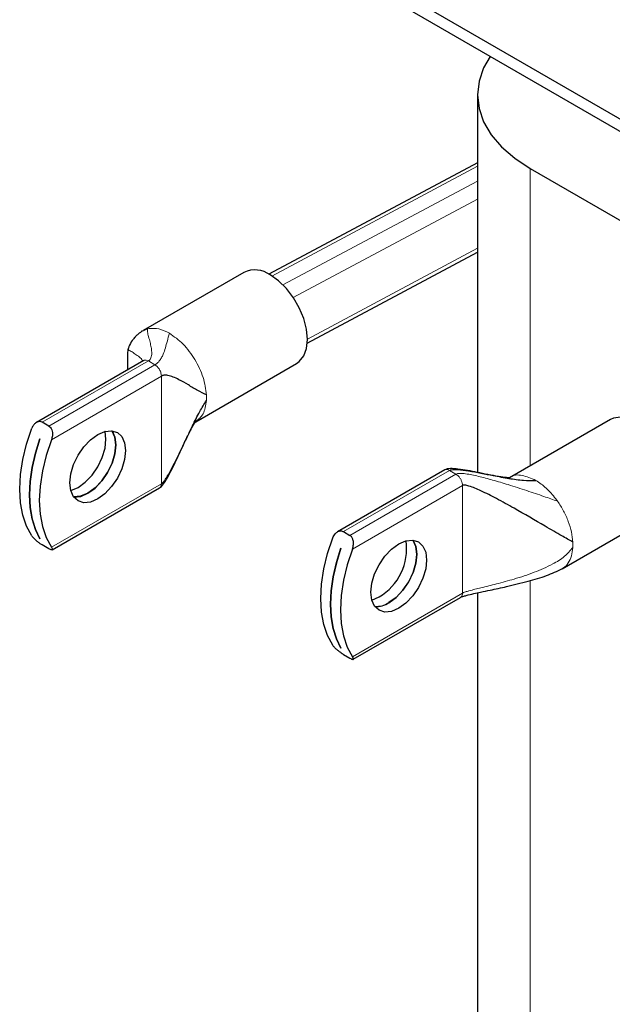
# Model space of a CAD drawing. Header units: millimetres. Extents: x 5 to 418, y 2 to 292.
# Tile 8 of 16: x 210 to 231, y 99 to 134. Entities that reach past the tile are written whole.
import ezdxf

# ---------------------------------------------------------------- set-up
doc = ezdxf.new("R2010")
doc.units = ezdxf.units.MM

msp = doc.modelspace()

# ---------------------------------------------------------------- linework, layer by layer
at = {"color": 7, "linetype": 'Continuous', "lineweight": 25}
for p, q in [((218.537, 137.3224), (272.0886, 106.4078)), ((218.537, 136.8869), (272.0886, 105.9723)), ((226.1849, 130.8436), (226.1849, 117.447)), ((226.1849, 128.4356), (218.7736, 124.4827)), ((228.0594, 128.2311), (235.2247, 124.0946)), ((220.1409, 122.0385), (226.1849, 125.2621)), ((217.8926, 124.5461), (214.31, 122.4778)), ((214.3308, 121.4185), (210.5207, 119.2189)), ((216.1765, 119.2446), (219.7592, 121.3128)), ((210.9629, 119.0945), (210.7303, 119.2287)), ((230.9034, 119.3259), (227.3207, 117.2577)), ((210.6415, 118.6415), (210.6434, 118.6404)), ((225.0223, 117.5373), (221.2123, 115.3378)), ((211.0822, 114.6973), (214.8923, 116.8968)), ((229.1872, 114.0244), (232.7699, 116.0927)), ((221.4218, 115.3475), (221.6543, 115.2133)), ((210.6424, 115.0928), (210.6415, 115.0923)), ((210.6434, 115.0912), (210.6415, 115.0923)), ((210.9629, 114.7396), (210.7303, 114.8739)), ((221.333, 114.7603), (221.3349, 114.7592)), ((221.7735, 110.816), (225.5837, 113.0155)), ((226.1849, 113.1746), (226.1849, 97.5287)), ((221.3339, 111.2116), (221.333, 111.211)), ((221.3349, 111.2099), (221.333, 111.211)), ((221.4218, 110.9926), (221.6543, 110.8584))]:
    msp.add_line(p, q, dxfattribs=at)
at = {"color": 7, "linetype": 'Continuous', "lineweight": 18}
for p, q in [((218.887, 124.4167), (226.1849, 128.3091)), ((228.0594, 128.2311), (228.0594, 117.6841)), ((219.2772, 124.1012), (226.1849, 127.7855)), ((219.6427, 123.6552), (226.1849, 127.1445)), ((220.1458, 122.1803), (226.1849, 125.4013)), ((214.2951, 122.4606), (214.4674, 122.5422)), ((214.4674, 122.5422), (214.5306, 122.5556)), ((214.4953, 121.4022), (210.7303, 119.2287)), ((214.7278, 121.2679), (210.9629, 119.0945)), ((214.4953, 121.4022), (214.4128, 121.4323)), ((214.7278, 121.2679), (214.4953, 121.4022)), ((211.0532, 118.6096), (214.9604, 120.8651)), ((214.9604, 117.0474), (214.9604, 120.8651)), ((221.4218, 115.3475), (225.1867, 117.521)), ((221.6543, 115.2133), (225.4193, 117.3867)), ((225.4193, 117.3867), (225.1867, 117.521)), ((225.5017, 117.3217), (225.4193, 117.3867)), ((214.9604, 117.0474), (211.0532, 114.7918)), ((225.6518, 116.9839), (221.7447, 114.7284)), ((225.6518, 113.1661), (225.6518, 116.9839)), ((228.9666, 116.5126), (229.0298, 116.4263)), ((228.0594, 113.6104), (228.0594, 94.9162)), ((221.7447, 110.9106), (225.6518, 113.1661))]:
    msp.add_line(p, q, dxfattribs=at)
at = {"color": 7, "linetype": 'Continuous', "lineweight": 25, "flags": 128}
for points in [[(226.6386, 132.21), (226.4029, 131.7998), (226.2396, 131.3259), (226.1849, 130.8436), (226.2396, 130.3614), (226.4029, 129.8874), (226.672, 129.4297), (227.0423, 128.9963), (227.5074, 128.5945), (228.0594, 128.2311)], [(219.7592, 121.3128), (219.8579, 121.3834), (220.0151, 121.5816), (220.1127, 121.8474), (220.1458, 122.1674), (220.1127, 122.5257), (220.0151, 122.9042), (219.8579, 123.284), (219.6489, 123.646), (219.3986, 123.9721), (219.1196, 124.2459), (218.8259, 124.4536)], [(232.7699, 116.0927), (232.8686, 116.1632), (233.0259, 116.3614), (233.1235, 116.6273), (233.1566, 116.9473), (233.1235, 117.3056), (233.0259, 117.6841), (232.8686, 118.0639), (232.6596, 118.4259), (232.4094, 118.752), (232.1304, 119.0257), (231.8367, 119.2335), (231.5429, 119.3648), (231.264, 119.4132), (231.0137, 119.3761), (230.9034, 119.3259)], [(210.3555, 115.1946), (210.1698, 115.5369), (210.035, 115.9322), (209.9532, 116.3741), (209.9258, 116.8554), (209.9532, 117.3683), (210.035, 117.9046), (210.1698, 118.4556), (210.3555, 119.0123)], [(212.6976, 118.7931), (212.9539, 118.9021), (213.1926, 118.9257), (213.3976, 118.8624), (213.555, 118.7165), (213.6539, 118.4979), (213.6876, 118.2215), (213.6539, 117.9061), (213.555, 117.5733), (213.3976, 117.2458), (213.1926, 116.9457), (212.9539, 116.6937), (212.6976, 116.5068), (212.4414, 116.3979), (212.2027, 116.3742), (211.9976, 116.4376), (211.8403, 116.5835), (211.7414, 116.8021), (211.7077, 117.0785), (211.7414, 117.3938), (211.8403, 117.7266), (211.9976, 118.0542), (212.2027, 118.3543), (212.4414, 118.6063), (212.6976, 118.7931)], [(211.7419, 116.8002), (211.7437, 116.8006), (212, 116.9096), (212.2562, 117.0965), (212.4949, 117.3485), (212.7, 117.6485), (212.8573, 117.9761), (212.9562, 118.3089), (212.9899, 118.6242), (212.9562, 118.9006), (212.9557, 118.9026)], [(213.2005, 118.925), (213.2052, 118.9184), (213.3041, 118.6998), (213.3378, 118.4234), (213.3041, 118.1081), (213.2052, 117.7753), (213.0479, 117.4477), (212.8428, 117.1477), (212.6041, 116.8956), (212.3479, 116.7088), (212.0916, 116.5998), (211.8529, 116.5762), (211.845, 116.5769)], [(211.8457, 116.576), (211.8548, 116.5751), (212.0935, 116.5987), (212.3497, 116.7077), (212.606, 116.8945), (212.8447, 117.1466), (213.0497, 117.4466), (213.2071, 117.7742), (213.306, 118.107), (213.3397, 118.4223), (213.306, 118.6987), (213.2071, 118.9173), (213.2017, 118.9249)], [(210.6415, 115.0923), (210.4823, 115.4221), (210.3669, 115.796), (210.2971, 116.2087), (210.2737, 116.6545), (210.2971, 117.1274), (210.3669, 117.6207), (210.4823, 118.1277), (210.6415, 118.6415)], [(210.6434, 118.6404), (210.4841, 118.1267), (210.3688, 117.6196), (210.299, 117.1263), (210.2756, 116.6534), (210.299, 116.2076), (210.3688, 115.7949), (210.4841, 115.421), (210.6434, 115.0912)], [(211.0532, 118.6096), (210.8675, 118.0528), (210.7327, 117.5018), (210.6509, 116.9655), (210.6235, 116.4526), (210.6509, 115.9713), (210.7327, 115.5295), (210.8675, 115.1342), (211.0532, 114.7918)], [(221.047, 111.3133), (220.8613, 111.6557), (220.7264, 112.051), (220.6446, 112.4929), (220.6172, 112.9741), (220.6446, 113.4871), (220.7264, 114.0233), (220.8613, 114.5743), (221.047, 115.1311)], [(223.3891, 112.6256), (223.1329, 112.5167), (222.8941, 112.493), (222.6891, 112.5563), (222.5318, 112.7023), (222.4329, 112.9209), (222.3991, 113.1973), (222.4329, 113.5126), (222.5318, 113.8454), (222.6891, 114.173), (222.8941, 114.473), (223.1329, 114.7251), (223.3891, 114.9119), (223.6453, 115.0209), (223.8841, 115.0445), (224.0891, 114.9812), (224.2464, 114.8353), (224.3453, 114.6167), (224.379, 114.3403), (224.3453, 114.0249), (224.2464, 113.6921), (224.0891, 113.3645), (223.8841, 113.0645), (223.6453, 112.8125), (223.3891, 112.6256)], [(223.8919, 115.0438), (223.8966, 115.0372), (223.9955, 114.8186), (224.0293, 114.5422), (223.9955, 114.2268), (223.8966, 113.894), (223.7393, 113.5665), (223.5343, 113.2664), (223.2955, 113.0144), (223.0393, 112.8275)], [(223.0412, 112.8264), (223.2974, 113.0133), (223.5362, 113.2653), (223.7412, 113.5654), (223.8985, 113.8929), (223.9974, 114.2257), (224.0311, 114.5411), (223.9974, 114.8175), (223.8985, 115.0361), (223.8931, 115.0436)], [(221.333, 111.211), (221.1737, 111.5409), (221.0584, 111.9147), (220.9885, 112.3274), (220.9651, 112.7733), (220.9885, 113.2461), (221.0584, 113.7395), (221.1737, 114.2465), (221.333, 114.7603)], [(221.3349, 114.7592), (221.1756, 114.2454), (221.0603, 113.7384), (220.9904, 113.2451), (220.967, 112.7722), (220.9904, 112.3264), (221.0603, 111.9137), (221.1756, 111.5398), (221.3349, 111.2099)], [(221.7447, 114.7284), (221.5589, 114.1716), (221.4241, 113.6206), (221.3423, 113.0843), (221.3149, 112.5714), (221.3423, 112.0901), (221.4241, 111.6482), (221.5589, 111.2529), (221.7447, 110.9106)], [(222.4334, 112.9189), (222.4352, 112.9194), (222.6914, 113.0284)]]:
    msp.add_lwpolyline(points, dxfattribs=at)
at = {"color": 7, "linetype": 'Continuous', "lineweight": 25}
for centre, radius, start, end in [((218.2816, 123.7151), 0.9174, 53.60737, 115.08217), ((221.6788, 114.7396), 1.9883, 300.61435, 8.14772), ((222.5968, 113.4906), 0.7972, 265.66129, 303.71859), ((222.5989, 113.489), 0.7966, 265.55784, 303.7295)]:
    msp.add_arc(centre, radius, start, end, dxfattribs=at)
at = {"color": 7, "linetype": 'Continuous', "lineweight": 18}
for centre in [(214.8039, 120.1007), (227.8147, 114.8806)]:
    msp.add_arc(centre, 1.7592, 356.88145, 3.11855, dxfattribs=at)
at = {"color": 7, "linetype": 'Continuous', "lineweight": 25}
for points, knots in [([(214.2917, 122.467), (214.2662, 122.451), (214.2138, 122.4183), (214.1277, 122.3526), (214.0403, 122.274), (213.9304, 122.1465), (213.8461, 122.0091), (213.792, 121.8803), (213.7748, 121.824), (213.7683, 121.8025)], [0, 0, 0, 0, 0.11192483, 0.22956725, 0.35761856, 0.49824363, 0.79512904, 0.92181587, 1, 1, 1, 1]), ([(213.7683, 121.8025), (213.7665, 121.7909), (213.7525, 121.6996), (213.75, 121.4659), (213.7555, 121.2355), (213.759, 121.0884)], [0, 0, 0, 0, 0.0497617, 0.393533, 1, 1, 1, 1]), ([(216.5605, 120.1964), (216.4553, 120.2487), (216.2204, 120.3655), (215.9139, 120.5547), (215.6283, 120.7175), (215.3891, 120.8309), (215.2154, 120.889), (215.088, 120.9022), (215.0069, 120.8876), (214.9748, 120.8721), (214.9604, 120.8651)], [0, 0, 0, 0, 0.1802947, 0.4025657, 0.6314407, 0.7688396, 0.8837503, 0.9593072, 0.9816391, 1, 1, 1, 1]), ([(214.9604, 117.0474), (214.9808, 117.0631), (215.0276, 117.0991), (215.0947, 117.1884), (215.2165, 117.3736), (215.4574, 117.8264), (215.7435, 118.4341), (216.0549, 119.0834), (216.2982, 119.5781), (216.4792, 119.8725), (216.5605, 120.005)], [0, 0, 0, 0, 0.0261814, 0.0601085, 0.1019228, 0.2278502, 0.5145569, 0.6955476, 0.8630251, 1, 1, 1, 1]), ([(210.7303, 119.2287), (210.7059, 119.2389), (210.6571, 119.2593), (210.5746, 119.2478), (210.4924, 119.2063), (210.4111, 119.1292), (210.3749, 119.0531), (210.3555, 119.0123)], [0, 0, 0, 0, 0.1743808, 0.3482719, 0.5342906, 0.7503419, 1, 1, 1, 1]), ([(214.8924, 116.8969), (214.9161, 116.9147), (215.0033, 116.9802), (215.1198, 117.1655), (215.3098, 117.503), (215.5095, 117.9235), (215.7254, 118.3878), (215.8864, 118.7316), (216.011, 118.9783), (216.0946, 119.1287), (216.1608, 119.2286), (216.1681, 119.2371), (216.172, 119.2416)], [0, 0, 0, 0, 0.028487, 0.1049062, 0.2065808, 0.401355, 0.549091, 0.7018374, 0.7750896, 0.8453984, 0.917185, 1, 1, 1, 1]), ([(210.9629, 119.0945), (210.9846, 119.078), (211.0279, 119.0452), (211.0697, 118.962), (211.0918, 118.8602), (211.0912, 118.7366), (211.0665, 118.6539), (211.0532, 118.6096)], [0, 0, 0, 0, 0.1743808, 0.3482719, 0.5342906, 0.7503419, 1, 1, 1, 1]), ([(227.326, 117.2609), (227.3205, 117.26), (227.31, 117.2582), (227.1944, 117.2602), (226.9402, 117.2958), (226.5673, 117.3691), (226.0861, 117.4674), (225.6347, 117.557), (225.2771, 117.5872), (225.1166, 117.5774), (225.0517, 117.5498), (225.0221, 117.5372)], [0, 0, 0, 0, 0.0845266, 0.1617332, 0.3102474, 0.4593192, 0.6015698, 0.839771, 0.9323472, 0.9691221, 1, 1, 1, 1]), ([(225.1867, 117.521), (225.2099, 117.5301), (225.2626, 117.5509), (225.3659, 117.5558), (225.5689, 117.5492), (226.0319, 117.4801), (226.636, 117.3548), (227.2872, 117.2367), (227.7888, 117.1583), (228.1096, 117.1631), (228.254, 117.1653)], [0, 0, 0, 0, 0.0274101, 0.06249677, 0.1053221, 0.23292534, 0.51989914, 0.69943281, 0.86468014, 1, 1, 1, 1]), ([(229.5713, 114.9763), (229.4441, 115.0467), (229.1561, 115.2061), (228.4257, 115.6368), (227.6535, 116.0844), (226.8875, 116.5067), (226.3562, 116.776), (225.9774, 116.9423), (225.7641, 116.9966), (225.6848, 116.9971), (225.6621, 116.988), (225.6518, 116.9839)], [0, 0, 0, 0, 0.1224852, 0.277275, 0.55708, 0.7123369, 0.8466368, 0.9456445, 0.9813736, 0.9915337, 1, 1, 1, 1]), ([(221.047, 115.1311), (221.0711, 115.1798), (221.1162, 115.2706), (221.2184, 115.349), (221.3162, 115.378), (221.3831, 115.3681), (221.4156, 115.3508), (221.4218, 115.3475)], [0, 0, 0, 0, 0.3004322, 0.5605605, 0.7567362, 0.9539009, 1, 1, 1, 1]), ([(210.3555, 115.1946), (210.3797, 115.1635), (210.4247, 115.1057), (210.5269, 115.0153), (210.6247, 114.9408), (210.6917, 114.8965), (210.7242, 114.8775), (210.7303, 114.8739)], [0, 0, 0, 0, 0.3004322, 0.5605605, 0.7567362, 0.9539009, 1, 1, 1, 1]), ([(221.7447, 114.7284), (221.76, 114.7821), (221.7885, 114.8825), (221.7782, 115.0259), (221.7387, 115.134), (221.6918, 115.1899), (221.6603, 115.2095), (221.6543, 115.2133)], [0, 0, 0, 0, 0.3004322, 0.5605605, 0.7567362, 0.9539009, 1, 1, 1, 1]), ([(211.0532, 114.7918), (211.0685, 114.7659), (211.0971, 114.7175), (211.0867, 114.6922), (211.0473, 114.6969), (211.0003, 114.7184), (210.9688, 114.7362), (210.9629, 114.7396)], [0, 0, 0, 0, 0.3004322, 0.5605605, 0.7567362, 0.9539009, 1, 1, 1, 1]), ([(225.5817, 113.0146), (225.5929, 113.0202), (225.6165, 113.0319), (225.6872, 113.0559), (225.8354, 113.0967), (226.0481, 113.1453), (226.3305, 113.2065), (226.7164, 113.2882), (227.2785, 113.4093), (227.9464, 113.574), (228.6185, 113.7596), (229.0171, 113.9466), (229.2036, 114.0341)], [0, 0, 0, 0, 0.0124029, 0.0262008, 0.0585356, 0.1308214, 0.1956876, 0.2876498, 0.4463141, 0.6580261, 0.8400147, 1, 1, 1, 1]), ([(221.4218, 110.9926), (221.3973, 111.0075), (221.3486, 111.0372), (221.266, 111.0969), (221.1838, 111.164), (221.1025, 111.2403), (221.0664, 111.2879), (221.047, 111.3133)], [0, 0, 0, 0, 0.1743808, 0.3482719, 0.5342906, 0.7503419, 1, 1, 1, 1]), ([(221.6543, 110.8584), (221.676, 110.8466), (221.7194, 110.8231), (221.7612, 110.8111), (221.7833, 110.8179), (221.7827, 110.8477), (221.7579, 110.8886), (221.7447, 110.9106)], [0, 0, 0, 0, 0.1743808, 0.3482719, 0.5342906, 0.7503419, 1, 1, 1, 1])]:
    msp.add_open_spline(points, degree=3, knots=knots, dxfattribs=at)
at = {"color": 7, "linetype": 'Continuous', "lineweight": 18}
for points, knots in [([(214.4953, 121.4022), (214.5102, 121.4126), (214.5443, 121.4364), (214.5796, 121.4863), (214.6178, 121.5836), (214.6202, 121.7223), (214.5978, 121.8934), (214.5548, 122.0784), (214.5064, 122.2621), (214.4609, 122.4295), (214.4654, 122.5073), (214.4674, 122.5422)], [0, 0, 0, 0, 0.0193053, 0.0441996, 0.0954032, 0.2196665, 0.357185, 0.5087804, 0.6924783, 0.8622168, 1, 1, 1, 1]), ([(215.2432, 122.3854), (215.2175, 122.2916), (215.16, 122.0819), (215.1023, 121.8621), (215.0385, 121.6701), (214.9677, 121.5206), (214.9066, 121.4249), (214.8426, 121.3548), (214.7955, 121.3112), (214.7483, 121.281), (214.7278, 121.2679)], [0, 0, 0, 0, 0.1779417, 0.3977006, 0.6257529, 0.7637217, 0.8800698, 0.9293707, 0.969378, 1, 1, 1, 1]), ([(214.2919, 121.396), (214.2826, 121.4168), (214.2515, 121.4866), (214.1323, 121.5754), (213.9823, 121.6837), (213.8486, 121.7618), (213.7567, 121.81), (213.7719, 121.8007), (213.7731, 121.7999)], [0, 0, 0, 0, 0.0803389, 0.269349, 0.4878534, 0.7421875, 0.9801542, 1, 1, 1, 1]), ([(214.4128, 121.4323), (214.391, 121.434), (214.3603, 121.4364), (214.3388, 121.4201), (214.3327, 121.4154)], [0, 0, 0, 0, 0.7144229, 1, 1, 1, 1]), ([(216.5605, 120.005), (216.5343, 119.8278), (216.4843, 119.4911), (216.2751, 119.333), (216.1761, 119.2581)], [0, 0, 0, 0, 0.5265134, 1, 1, 1, 1]), ([(225.1867, 117.521), (225.1559, 117.5351), (225.0943, 117.5633), (225.0463, 117.5459), (225.0223, 117.5372)], [0, 0, 0, 0, 0.5000511, 1, 1, 1, 1]), ([(225.4193, 117.3867), (225.439, 117.3943), (225.4843, 117.4116), (225.6008, 117.4147), (225.847, 117.392), (226.2343, 117.3085), (226.7392, 117.1752), (227.3134, 117.0039), (227.9215, 116.8085), (228.5102, 116.6098), (228.869, 116.4831), (229.0298, 116.4263)], [0, 0, 0, 0, 0.0193053, 0.04419964, 0.09540324, 0.21966654, 0.357185, 0.5087804, 0.69247831, 0.86221685, 1, 1, 1, 1]), ([(214.8922, 116.8968), (214.8923, 116.8968), (214.9174, 116.9017), (214.9484, 116.9511), (214.9564, 117.0153), (214.9604, 117.0474)], [0, 0, 0, 0, 0.0001021, 0.5000511, 1, 1, 1, 1]), ([(227.3313, 117.2544), (227.3376, 117.261), (227.4395, 117.3677), (227.7656, 117.3758), (228.0912, 117.2354), (228.254, 117.1653)], [0, 0, 0, 0, 0.0318428, 0.5159214, 1, 1, 1, 1]), ([(225.6518, 113.1661), (225.6656, 113.173), (225.6969, 113.1885), (225.7779, 113.2161), (225.9854, 113.2763), (226.3566, 113.3654), (226.8876, 113.4967), (227.5193, 113.669), (228.1897, 113.8865), (228.789, 114.15), (229.27, 114.4296), (229.4776, 114.6744), (229.5713, 114.7849)], [0, 0, 0, 0, 0.0110052, 0.0249971, 0.0543391, 0.1532858, 0.2875028, 0.4426639, 0.6232678, 0.7922491, 0.9062601, 1, 1, 1, 1]), ([(229.5713, 114.7849), (229.5593, 114.6805), (229.5352, 114.4718), (229.4169, 114.2324), (229.3024, 114.0855), (229.2147, 114.0471), (229.1996, 114.0405)], [0, 0, 0, 0, 0.31176284, 0.62352568, 0.93528852, 1, 1, 1, 1]), ([(225.5819, 113.0186), (225.592, 113.0241), (225.6189, 113.0386), (225.6453, 113.0892), (225.6497, 113.1405), (225.6518, 113.1661)], [0, 0, 0, 0, 0.2308488, 0.6154244, 1, 1, 1, 1])]:
    msp.add_open_spline(points, degree=3, knots=knots, dxfattribs=at)
for points in [[(214.5306, 122.5556), (214.6419, 122.5611), (214.8644, 122.5721), (215.117, 122.4476), (215.2432, 122.3854)], [(215.2432, 122.3854), (215.4093, 122.2685), (215.7413, 122.0346), (216.1662, 121.4633), (216.4746, 120.8161), (216.5319, 120.403), (216.5605, 120.1964)], [(214.9604, 120.8651), (214.9569, 120.9023), (214.9499, 120.9768), (214.8961, 121.0966), (214.8192, 121.2031), (214.7583, 121.2463), (214.7278, 121.2679)], [(225.6518, 116.9839), (225.6498, 117.0122), (225.6457, 117.0687), (225.6132, 117.1608), (225.5653, 117.2496), (225.5229, 117.2977), (225.5017, 117.3217)], [(228.254, 117.1653), (228.3803, 117.0817), (228.6328, 116.9146), (228.8553, 116.6466), (228.9666, 116.5126)], [(229.0298, 116.4263), (229.1045, 116.3117), (229.254, 116.0826), (229.4188, 115.7081), (229.5347, 115.3308), (229.5591, 115.0945), (229.5713, 114.9763)]]:
    msp.add_open_spline(points, degree=3, dxfattribs=at)

doc.saveas('drawing.dxf')
